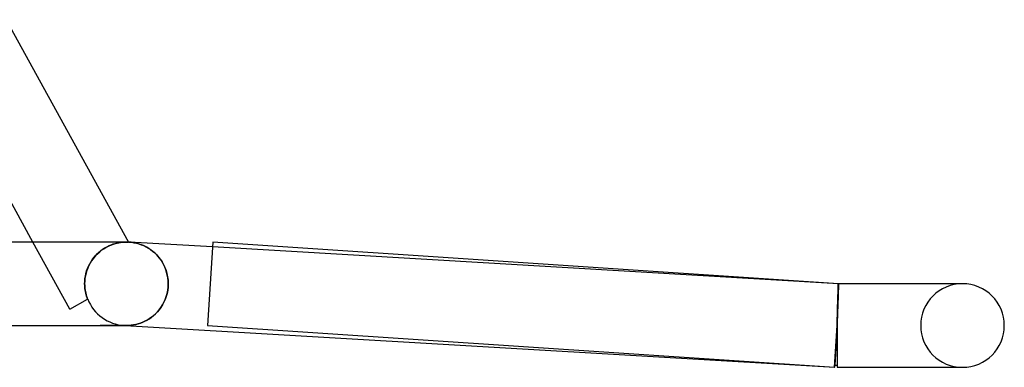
# Model space of a CAD drawing. Header units: millimetres. Extents: x -385 to 385, y -2 to 250.
# Tile 82 of 84: x 338 to 385, y -2 to 15. Entities that reach past the tile are written whole.
import ezdxf

# ---------------------------------------------------------------- set-up
doc = ezdxf.new("R2010")
doc.units = ezdxf.units.MM
doc.layers.add('HIDDEN', color=7, linetype='Continuous')
doc.layers.add('THICK', color=7, linetype='Continuous')

msp = doc.modelspace()

# ---------------------------------------------------------------- linework, layer by layer
at = {"layer": 'HIDDEN'}
for p, q in [((340.284, 0.791), (338.523, 4)), ((342.002, 3.736), (342.099, 3.788)), ((342.145, 3.81), (342.045, 3.76)), ((342.099, 3.788), (342.195, 3.833)), ((342.243, 3.853), (342.145, 3.81)), ((342.195, 3.833), (342.29, 3.871)), ((342.339, 3.889), (342.243, 3.853)), ((342.29, 3.871), (342.383, 3.903)), ((342.432, 3.918), (342.339, 3.889)), ((342.383, 3.903), (342.472, 3.93)), ((342.521, 3.942), (342.432, 3.918)), ((342.472, 3.93), (342.557, 3.951)), ((342.606, 3.961), (342.521, 3.942)), ((342.557, 3.951), (342.638, 3.967)), ((342.686, 3.975), (342.606, 3.961)), ((342.638, 3.967), (342.713, 3.98)), ((342.76, 3.986), (342.686, 3.975)), ((342.713, 3.98), (342.784, 3.988)), ((342.828, 3.993), (342.76, 3.986)), ((342.784, 3.988), (342.848, 3.994)), ((342.89, 3.997), (342.828, 3.993)), ((342.848, 3.994), (342.906, 3.998)), ((342.946, 3.999), (342.89, 3.997)), ((342.906, 3.998), (342.957, 4)), ((342.993, 4), (342.946, 3.999)), ((342.957, 4), (343, 4)), ((343, 4), (342.992, 4)), ((343, 4), (343.026, 4)), ((343.026, 4), (343.048, 3.999)), ((343.048, 3.999), (343.065, 3.999)), ((343.065, 3.999), (343.077, 3.999)), ((343.077, 3.999), (343.085, 3.998)), ((343.085, 3.998), (343.087, 3.998)), ((343.117, 3.997), (343.236, 3.986)), ((343.236, 3.986), (343.355, 3.968)), ((343.355, 3.968), (343.472, 3.943)), ((343.472, 3.943), (343.588, 3.911)), ((343.588, 3.911), (343.703, 3.872)), ((343.703, 3.872), (343.817, 3.825)), ((343.817, 3.825), (343.928, 3.771)), ((343.928, 3.771), (344.037, 3.709)), ((341.475, 3.301), (341.395, 3.201)), ((341.453, 3.275), (341.536, 3.368)), ((341.562, 3.396), (341.475, 3.301)), ((341.536, 3.368), (341.623, 3.456)), ((341.653, 3.484), (341.562, 3.396)), ((341.623, 3.456), (341.714, 3.536)), ((341.748, 3.564), (341.653, 3.484)), ((341.714, 3.536), (341.809, 3.611)), ((341.845, 3.637), (341.748, 3.564)), ((341.809, 3.611), (341.905, 3.677)), ((341.945, 3.702), (341.845, 3.637)), ((341.905, 3.677), (342.002, 3.736)), ((342.045, 3.76), (341.945, 3.702)), ((344.037, 3.709), (344.144, 3.639)), ((344.144, 3.639), (344.248, 3.562)), ((344.248, 3.562), (344.348, 3.476)), ((344.348, 3.476), (344.444, 3.381)), ((344.444, 3.381), (344.535, 3.279)), ((377.059, 2), (347.117, 3.761)), ((341.134, 2.734), (341.183, 2.849)), ((341.193, 2.87), (341.141, 2.751)), ((341.183, 2.849), (341.241, 2.962)), ((341.253, 2.985), (341.193, 2.87)), ((341.241, 2.962), (341.305, 3.071)), ((341.321, 3.095), (341.253, 2.985)), ((341.305, 3.071), (341.376, 3.175)), ((341.395, 3.201), (341.321, 3.095)), ((341.376, 3.175), (341.453, 3.275)), ((344.535, 3.279), (344.62, 3.168)), ((344.62, 3.168), (344.7, 3.048)), ((344.7, 3.048), (344.772, 2.919)), ((344.772, 2.919), (344.836, 2.783)), ((341.01, 2.249), (341.03, 2.372)), ((341.031, 2.381), (341.011, 2.255)), ((341.03, 2.372), (341.057, 2.494)), ((341.06, 2.507), (341.031, 2.381)), ((341.057, 2.494), (341.091, 2.615)), ((341.096, 2.63), (341.06, 2.507)), ((341.091, 2.615), (341.134, 2.734)), ((341.141, 2.751), (341.096, 2.63)), ((344.836, 2.783), (344.89, 2.638)), ((344.89, 2.638), (344.935, 2.487)), ((344.935, 2.487), (344.967, 2.329)), ((340.999, 2.128), (340.995, 2)), ((340.995, 2), (340.999, 2.125)), ((340.995, 2), (340.997, 1.925)), ((340.997, 1.925), (340.995, 2)), ((340.997, 1.925), (341.001, 1.85)), ((341.001, 1.85), (340.997, 1.925)), ((341.011, 2.255), (340.999, 2.128)), ((340.999, 2.125), (341.01, 2.249)), ((344.967, 2.329), (344.987, 2.166)), ((344.987, 2.166), (344.994, 2)), ((344.994, 2), (344.988, 1.844)), ((377.053, 1.865), (377.054, 1.896)), ((377.054, 1.896), (377.055, 1.924)), ((377.055, 1.924), (377.056, 1.947)), ((377.056, 1.947), (377.057, 1.966)), ((377.057, 1.89), (377.056, 1.857)), ((377.057, 1.966), (377.058, 1.981)), ((377.058, 1.919), (377.057, 1.89)), ((377.058, 1.998), (377.059, 2)), ((377.058, 1.991), (377.058, 1.998)), ((377.058, 1.981), (377.058, 1.991)), ((377.059, 1.964), (377.058, 1.944)), ((377.058, 1.944), (377.058, 1.919)), ((377.059, 2), (377.059, 1.998)), ((377.067, 2), (377.059, 2)), ((377.059, 1.998), (377.059, 1.991)), ((377.059, 1.991), (377.059, 1.98)), ((377.059, 1.98), (377.059, 1.964)), ((377.06, 1.865), (377.061, 1.896)), ((377.061, 1.896), (377.063, 1.924)), ((377.063, 1.924), (377.064, 1.947)), ((377.064, 1.966), (377.065, 1.981)), ((377.064, 1.947), (377.064, 1.966)), ((377.065, 1.981), (377.066, 1.991)), ((377.066, 1.998), (377.067, 2)), ((377.066, 1.991), (377.066, 1.998)), ((341.001, 1.85), (341.008, 1.774)), ((341.008, 1.775), (341.001, 1.85)), ((341.018, 1.7), (341.008, 1.775)), ((341.008, 1.774), (341.018, 1.7)), ((341.018, 1.7), (341.031, 1.625)), ((341.031, 1.625), (341.018, 1.7)), ((341.031, 1.625), (341.047, 1.551)), ((341.047, 1.551), (341.031, 1.625)), ((341.047, 1.551), (341.065, 1.477)), ((341.065, 1.477), (341.047, 1.551)), ((341.065, 1.477), (341.087, 1.403)), ((341.087, 1.404), (341.065, 1.477)), ((344.94, 1.537), (344.899, 1.389)), ((344.97, 1.689), (344.94, 1.537)), ((344.988, 1.844), (344.97, 1.689)), ((377.037, 1.348), (377.039, 1.415)), ((377.039, 1.415), (377.041, 1.478)), ((377.041, 1.478), (377.043, 1.539)), ((377.042, 1.348), (377.044, 1.415)), ((377.043, 1.539), (377.044, 1.596)), ((377.045, 1.447), (377.043, 1.38)), ((377.044, 1.596), (377.046, 1.65)), ((377.044, 1.415), (377.046, 1.478)), ((377.047, 1.512), (377.045, 1.447)), ((377.046, 1.65), (377.048, 1.701)), ((377.046, 1.478), (377.048, 1.539)), ((377.048, 1.572), (377.047, 1.512)), ((377.048, 1.701), (377.049, 1.747)), ((377.05, 1.629), (377.048, 1.572)), ((377.048, 1.539), (377.05, 1.596)), ((377.049, 1.747), (377.051, 1.79)), ((377.051, 1.683), (377.05, 1.629)), ((377.05, 1.596), (377.052, 1.65)), ((377.051, 1.79), (377.052, 1.83)), ((377.053, 1.732), (377.051, 1.683)), ((377.052, 1.83), (377.053, 1.865)), ((377.052, 1.65), (377.054, 1.701)), ((377.054, 1.778), (377.053, 1.732)), ((377.055, 1.819), (377.054, 1.778)), ((377.054, 1.701), (377.056, 1.747)), ((377.056, 1.857), (377.055, 1.819)), ((377.056, 1.747), (377.057, 1.79)), ((377.057, 1.79), (377.059, 1.83)), ((377.059, 1.83), (377.06, 1.865)), ((340.284, 0.791), (341.138, 1.259)), ((341.111, 1.331), (341.087, 1.404)), ((341.087, 1.403), (341.111, 1.331)), ((341.111, 1.331), (341.138, 1.259)), ((341.138, 1.259), (341.111, 1.331)), ((341.138, 1.259), (341.139, 1.26)), ((341.139, 1.26), (341.14, 1.261)), ((341.14, 1.261), (341.14, 1.261)), ((341.14, 1.261), (341.141, 1.261)), ((341.141, 1.261), (341.141, 1.261)), ((341.141, 1.261), (341.141, 1.261)), ((344.72, 0.987), (344.645, 0.868)), ((344.788, 1.114), (344.72, 0.987)), ((344.848, 1.248), (344.788, 1.114)), ((344.899, 1.389), (344.848, 1.248)), ((377.024, 0.892), (377.026, 0.974)), ((377.026, 0.974), (377.028, 1.053)), ((377.027, 0.892), (377.03, 0.974)), ((377.028, 1.053), (377.031, 1.131)), ((377.031, 1), (377.029, 0.917)), ((377.03, 0.974), (377.032, 1.053)), ((377.031, 1.131), (377.033, 1.206)), ((377.034, 1.082), (377.031, 1)), ((377.032, 1.053), (377.035, 1.131)), ((377.033, 1.206), (377.035, 1.278)), ((377.036, 1.16), (377.034, 1.082)), ((377.035, 1.278), (377.037, 1.348)), ((377.035, 1.131), (377.037, 1.205)), ((377.038, 1.236), (377.036, 1.16)), ((377.037, 1.205), (377.039, 1.278)), ((377.041, 1.31), (377.038, 1.236)), ((377.039, 1.278), (377.042, 1.348)), ((377.043, 1.38), (377.041, 1.31)), ((344.289, 0.473), (344.19, 0.394)), ((344.385, 0.56), (344.289, 0.473)), ((344.476, 0.654), (344.385, 0.56)), ((344.563, 0.757), (344.476, 0.654)), ((344.645, 0.868), (344.563, 0.757)), ((377.012, 0.458), (377.015, 0.548)), ((377.015, 0.472), (377.012, 0.379)), ((377.014, 0.458), (377.016, 0.548)), ((377.015, 0.548), (377.017, 0.636)), ((377.018, 0.564), (377.015, 0.472)), ((377.016, 0.548), (377.019, 0.636)), ((377.017, 0.636), (377.019, 0.723)), ((377.021, 0.654), (377.018, 0.564)), ((377.019, 0.723), (377.022, 0.808)), ((377.019, 0.636), (377.022, 0.723)), ((377.023, 0.743), (377.021, 0.654)), ((377.022, 0.808), (377.024, 0.892)), ((377.022, 0.723), (377.024, 0.808)), ((377.026, 0.831), (377.023, 0.743)), ((377.024, 0.808), (377.027, 0.892)), ((377.029, 0.917), (377.026, 0.831)), ((342.102, 0), (341.736, 0)), ((342.399, 0), (342.102, 0)), ((342.625, 0.001), (342.399, 0)), ((342.782, 0.002), (342.625, 0.001)), ((342.867, 0.002), (342.782, 0.002)), ((342.883, 0.003), (342.867, 0.002)), ((342.883, 0.003), (342.94, 0)), ((342.994, 0), (342.883, 0.003)), ((342.883, 0.003), (342.901, 0.002)), ((342.901, 0.002), (342.92, 0.002)), ((342.92, 0.002), (342.939, 0.001)), ((342.939, 0.001), (342.958, 0)), ((342.958, 0), (342.977, 0)), ((342.977, 0), (342.996, 0)), ((343.106, 0.003), (342.994, 0)), ((343.218, 0.012), (343.106, 0.003)), ((343.33, 0.027), (343.218, 0.012)), ((343.441, 0.049), (343.33, 0.027)), ((343.552, 0.078), (343.441, 0.049)), ((343.662, 0.113), (343.552, 0.078)), ((343.771, 0.155), (343.662, 0.113)), ((343.878, 0.204), (343.771, 0.155)), ((343.984, 0.26), (343.878, 0.204)), ((344.089, 0.324), (343.984, 0.26)), ((344.19, 0.394), (344.089, 0.324)), ((377, 0), (376.888, -1.897)), ((377.003, 0.095), (377, 0)), ((377, 0), (377.002, 0.093)), ((377, 0), (377.003, 0.093)), ((377, 0), (377, 0)), ((377, 0), (377, 0)), ((377.002, 0.093), (377.005, 0.185)), ((377.006, 0.191), (377.003, 0.095)), ((377.003, 0.093), (377.006, 0.185)), ((377.005, 0.185), (377.007, 0.277)), ((377.009, 0.285), (377.006, 0.191)), ((377.006, 0.185), (377.008, 0.277)), ((377.007, 0.277), (377.01, 0.368)), ((377.008, 0.277), (377.011, 0.368)), ((377.012, 0.379), (377.009, 0.285)), ((377.01, 0.368), (377.012, 0.458)), ((377.011, 0.368), (377.014, 0.458)), ((377, 0), (377, 0)), ((377, 0), (377, 0)), ((382.885, -2), (383, -2))]:
    msp.add_line(p, q, dxfattribs=at)
for centre, start, end in [((383, 0), 90, 180), ((343, 2), 201.6727, 266.6339), ((383, 0), 180, 270)]:
    msp.add_arc(centre, 2, start, end, dxfattribs=at)
at = {"layer": 'THICK'}
for p, q in [((337.245, 14.644), (343.087, 3.998)), ((338.523, 4), (333.859, 12.5)), ((343, 4), (242.923, 4)), ((343.021, 4), (342.993, 4)), ((343.045, 4), (343.021, 4)), ((343.063, 3.999), (343.045, 4)), ((343.077, 3.999), (343.063, 3.999)), ((343.085, 3.998), (343.077, 3.999)), ((343.087, 3.998), (343.085, 3.998)), ((343.218, 3.988), (343.117, 3.997)), ((347.117, 3.761), (343.117, 3.997)), ((343.318, 3.974), (343.218, 3.988)), ((343.418, 3.956), (343.318, 3.974)), ((343.517, 3.932), (343.418, 3.956)), ((343.615, 3.903), (343.517, 3.932)), ((343.712, 3.869), (343.615, 3.903)), ((343.808, 3.829), (343.712, 3.869)), ((343.902, 3.784), (343.808, 3.829)), ((343.996, 3.734), (343.902, 3.784)), ((347.133, 3.996), (346.867, 0.004)), ((377.067, 2), (347.133, 3.996)), ((344.087, 3.678), (343.996, 3.734)), ((344.176, 3.616), (344.087, 3.678)), ((344.263, 3.549), (344.176, 3.616)), ((344.348, 3.476), (344.263, 3.549)), ((344.429, 3.396), (344.348, 3.476)), ((344.507, 3.311), (344.429, 3.396)), ((344.581, 3.22), (344.507, 3.311)), ((344.652, 3.123), (344.581, 3.22)), ((344.717, 3.019), (344.652, 3.123)), ((344.777, 2.909), (344.717, 3.019)), ((344.831, 2.793), (344.777, 2.909)), ((344.879, 2.672), (344.831, 2.793)), ((344.919, 2.546), (344.879, 2.672)), ((344.951, 2.415), (344.919, 2.546)), ((344.975, 2.279), (344.951, 2.415)), ((344.989, 2.141), (344.975, 2.279)), ((344.988, 1.844), (344.994, 2)), ((344.994, 2), (344.989, 2.141)), ((377.065, 1.89), (377.064, 1.857)), ((377.066, 1.944), (377.065, 1.919)), ((377.065, 1.919), (377.065, 1.89)), ((377.067, 1.98), (377.066, 1.964)), ((377.066, 1.964), (377.066, 1.944)), ((377.067, 2), (377.067, 1.998)), ((383, 2), (377.067, 2)), ((377.067, 1.998), (377.067, 1.991)), ((377.067, 1.991), (377.067, 1.98)), ((383, 2), (382.885, 2)), ((344.899, 1.39), (344.94, 1.537)), ((344.94, 1.537), (344.97, 1.689)), ((344.97, 1.689), (344.988, 1.844)), ((377.051, 1.447), (377.048, 1.38)), ((377.053, 1.511), (377.051, 1.447)), ((377.055, 1.572), (377.053, 1.511)), ((377.057, 1.629), (377.055, 1.572)), ((377.058, 1.683), (377.057, 1.629)), ((377.06, 1.732), (377.058, 1.683)), ((377.061, 1.778), (377.06, 1.732)), ((377.063, 1.819), (377.061, 1.778)), ((377.064, 1.857), (377.063, 1.819)), ((344.645, 0.869), (344.721, 0.988)), ((344.721, 0.988), (344.789, 1.115)), ((344.789, 1.115), (344.848, 1.249)), ((344.848, 1.249), (344.899, 1.39)), ((377.035, 1), (377.033, 0.917)), ((377.038, 1.081), (377.035, 1)), ((377.041, 1.16), (377.038, 1.081)), ((377.044, 1.236), (377.041, 1.16)), ((377.046, 1.31), (377.044, 1.236)), ((377.048, 1.38), (377.046, 1.31)), ((344.191, 0.395), (344.29, 0.474)), ((344.29, 0.474), (344.385, 0.561)), ((344.385, 0.561), (344.477, 0.655)), ((344.477, 0.655), (344.564, 0.758)), ((344.564, 0.758), (344.645, 0.869)), ((377.017, 0.472), (377.014, 0.379)), ((377.02, 0.564), (377.017, 0.472)), ((377.023, 0.654), (377.02, 0.564)), ((377.026, 0.743), (377.023, 0.654)), ((377.029, 0.831), (377.026, 0.743)), ((377.033, 0.917), (377.029, 0.831)), ((334.652, 0), (340.91, 0)), ((340.91, 0), (343.023, 0)), ((342.94, 0), (376.883, -1.997)), ((342.996, 0), (343.108, 0.003)), ((343.108, 0.003), (343.22, 0.012)), ((343.22, 0.012), (343.331, 0.028)), ((343.331, 0.028), (343.443, 0.05)), ((343.443, 0.05), (343.554, 0.078)), ((343.554, 0.078), (343.663, 0.114)), ((343.663, 0.114), (343.772, 0.156)), ((343.772, 0.156), (343.88, 0.205)), ((343.88, 0.205), (343.986, 0.261)), ((343.986, 0.261), (344.09, 0.324)), ((344.09, 0.324), (344.191, 0.395)), ((346.867, 0.004), (376.867, -1.996)), ((376.867, -1.996), (377, 0)), ((377.003, 0.095), (377, 0)), ((377.007, 0.191), (377.003, 0.095)), ((377.01, 0.285), (377.007, 0.191)), ((377.014, 0.379), (377.01, 0.285)), ((377, 0), (377, -2)), ((376.883, -1.997), (376.888, -1.897)), ((377, -2), (383, -2))]:
    msp.add_line(p, q, dxfattribs=at)
for centre, radius, start, end in [((343, 2), 2, 86.6339, 87.4988), ((383, 0), 2, 0, 90), ((383, 0), 2, 270, 0), ((377, 0), 1.9, 266.1863, 270)]:
    msp.add_arc(centre, radius, start, end, dxfattribs=at)

doc.saveas('drawing.dxf')
